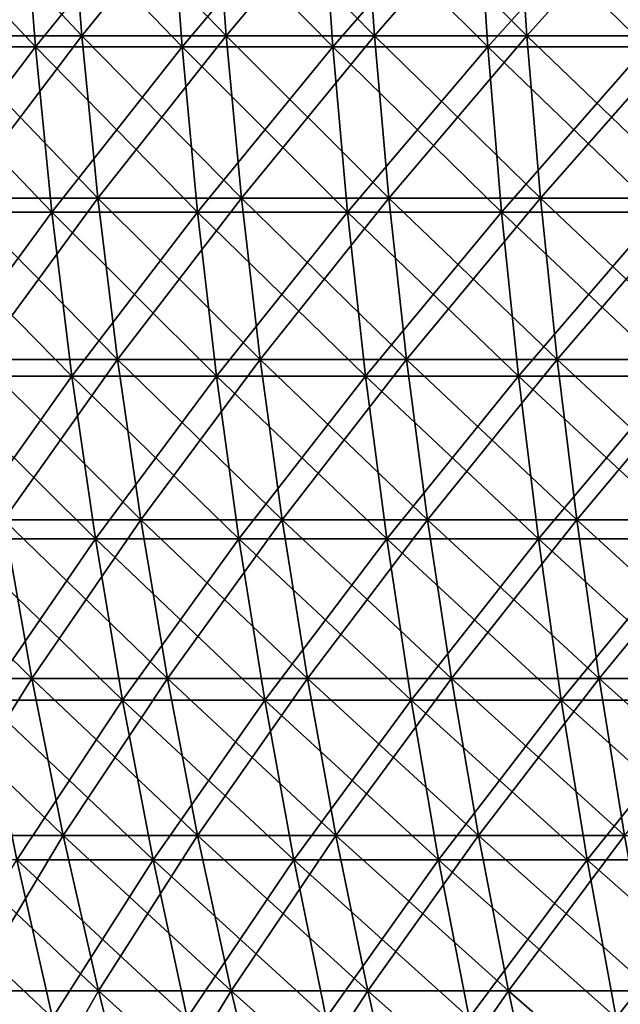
# Model space of a CAD drawing. Header units: millimetres. Extents: x -125 to 125, y 3898 to 4025.
# Tile 108 of 256: x -77 to -61, y 3982 to 4008. Entities that reach past the tile are written whole.
import ezdxf

# ---------------------------------------------------------------- set-up
doc = ezdxf.new("R2010")
doc.units = ezdxf.units.MM
doc.header["$LTSCALE"] = 2.2935
for name, color, linetype in [('2', 7, 'CONTINUOUS'), ('3', 7, 'CONTINUOUS'), ('4', 7, 'CONTINUOUS'), ('5', 7, 'CONTINUOUS')]:
    doc.layers.add(name, color=color, linetype=linetype)

msp = doc.modelspace()

# ---------------------------------------------------------------- linework, layer by layer
at = {"layer": '2', "color": 36, "linetype": 'Continuous', "true_color": 0x833d1e}
for points in [[(-80.371, 4007.385, 94.102), (-76.615, 4007.385, 97.185), (-80.725, 4011.771, 94.517), (-80.371, 4007.385, 94.102)], [(-80.725, 4011.771, 94.517), (-76.615, 4007.385, 97.185), (-76.952, 4011.771, 97.613), (-80.725, 4011.771, 94.517)], [(-76.615, 4007.385, 97.185), (-72.74, 4007.385, 100.118), (-76.952, 4011.771, 97.613), (-76.615, 4007.385, 97.185)], [(-76.952, 4011.771, 97.613), (-72.74, 4007.385, 100.118), (-73.061, 4011.771, 100.559), (-76.952, 4011.771, 97.613)], [(-72.74, 4007.385, 100.118), (-68.753, 4007.385, 102.897), (-73.061, 4011.771, 100.559), (-72.74, 4007.385, 100.118)], [(-73.061, 4011.771, 100.559), (-68.753, 4007.385, 102.897), (-69.056, 4011.771, 103.35), (-73.061, 4011.771, 100.559)], [(-68.753, 4007.385, 102.897), (-64.661, 4007.385, 105.517), (-69.056, 4011.771, 103.35), (-68.753, 4007.385, 102.897)], [(-69.056, 4011.771, 103.35), (-64.661, 4007.385, 105.517), (-64.946, 4011.771, 105.981), (-69.056, 4011.771, 103.35)], [(-64.661, 4007.385, 105.517), (-60.468, 4007.385, 107.974), (-64.946, 4011.771, 105.981), (-64.661, 4007.385, 105.517)], [(-64.946, 4011.771, 105.981), (-60.468, 4007.385, 107.974), (-60.735, 4011.771, 108.45), (-64.946, 4011.771, 105.981)], [(-79.916, 4003.022, 93.57), (-76.181, 4003.022, 96.635), (-80.371, 4007.385, 94.102), (-79.916, 4003.022, 93.57)], [(-80.371, 4007.385, 94.102), (-76.181, 4003.022, 96.635), (-76.615, 4007.385, 97.185), (-80.371, 4007.385, 94.102)], [(-76.181, 4003.022, 96.635), (-72.329, 4003.022, 99.552), (-76.615, 4007.385, 97.185), (-76.181, 4003.022, 96.635)], [(-76.615, 4007.385, 97.185), (-72.329, 4003.022, 99.552), (-72.74, 4007.385, 100.118), (-76.615, 4007.385, 97.185)], [(-72.329, 4003.022, 99.552), (-68.364, 4003.022, 102.315), (-72.74, 4007.385, 100.118), (-72.329, 4003.022, 99.552)], [(-72.74, 4007.385, 100.118), (-68.364, 4003.022, 102.315), (-68.753, 4007.385, 102.897), (-72.74, 4007.385, 100.118)], [(-68.364, 4003.022, 102.315), (-64.295, 4003.022, 104.92), (-68.753, 4007.385, 102.897), (-68.364, 4003.022, 102.315)], [(-68.753, 4007.385, 102.897), (-64.295, 4003.022, 104.92), (-64.661, 4007.385, 105.517), (-68.753, 4007.385, 102.897)], [(-64.295, 4003.022, 104.92), (-60.126, 4003.022, 107.363), (-64.661, 4007.385, 105.517), (-64.295, 4003.022, 104.92)], [(-64.661, 4007.385, 105.517), (-60.126, 4003.022, 107.363), (-60.468, 4007.385, 107.974), (-64.661, 4007.385, 105.517)], [(-79.362, 3998.686, 92.921), (-75.653, 3998.686, 95.965), (-79.916, 4003.022, 93.57), (-79.362, 3998.686, 92.921)], [(-79.916, 4003.022, 93.57), (-75.653, 3998.686, 95.965), (-76.181, 4003.022, 96.635), (-79.916, 4003.022, 93.57)], [(-75.653, 3998.686, 95.965), (-71.827, 3998.686, 98.861), (-76.181, 4003.022, 96.635), (-75.653, 3998.686, 95.965)], [(-76.181, 4003.022, 96.635), (-71.827, 3998.686, 98.861), (-72.329, 4003.022, 99.552), (-76.181, 4003.022, 96.635)], [(-71.827, 3998.686, 98.861), (-67.89, 3998.686, 101.605), (-72.329, 4003.022, 99.552), (-71.827, 3998.686, 98.861)], [(-72.329, 4003.022, 99.552), (-67.89, 3998.686, 101.605), (-68.364, 4003.022, 102.315), (-72.329, 4003.022, 99.552)], [(-67.89, 3998.686, 101.605), (-63.849, 3998.686, 104.192), (-68.364, 4003.022, 102.315), (-67.89, 3998.686, 101.605)], [(-68.364, 4003.022, 102.315), (-63.849, 3998.686, 104.192), (-64.295, 4003.022, 104.92), (-68.364, 4003.022, 102.315)], [(-63.849, 3998.686, 104.192), (-59.709, 3998.686, 106.618), (-64.295, 4003.022, 104.92), (-63.849, 3998.686, 104.192)], [(-64.295, 4003.022, 104.92), (-59.709, 3998.686, 106.618), (-60.126, 4003.022, 107.363), (-64.295, 4003.022, 104.92)], [(-78.708, 3994.383, 92.155), (-75.029, 3994.383, 95.174), (-79.362, 3998.686, 92.921), (-78.708, 3994.383, 92.155)], [(-79.362, 3998.686, 92.921), (-75.029, 3994.383, 95.174), (-75.653, 3998.686, 95.965), (-79.362, 3998.686, 92.921)], [(-75.029, 3994.383, 95.174), (-71.235, 3994.383, 98.047), (-75.653, 3998.686, 95.965), (-75.029, 3994.383, 95.174)], [(-75.653, 3998.686, 95.965), (-71.235, 3994.383, 98.047), (-71.827, 3998.686, 98.861), (-75.653, 3998.686, 95.965)], [(-71.235, 3994.383, 98.047), (-67.331, 3994.383, 100.768), (-71.827, 3998.686, 98.861), (-71.235, 3994.383, 98.047)], [(-71.827, 3998.686, 98.861), (-67.331, 3994.383, 100.768), (-67.89, 3998.686, 101.605), (-71.827, 3998.686, 98.861)], [(-67.331, 3994.383, 100.768), (-63.323, 3994.383, 103.334), (-67.89, 3998.686, 101.605), (-67.331, 3994.383, 100.768)], [(-67.89, 3998.686, 101.605), (-63.323, 3994.383, 103.334), (-63.849, 3998.686, 104.192), (-67.89, 3998.686, 101.605)], [(-63.323, 3994.383, 103.334), (-59.217, 3994.383, 105.74), (-63.849, 3998.686, 104.192), (-63.323, 3994.383, 103.334)], [(-63.849, 3998.686, 104.192), (-59.217, 3994.383, 105.74), (-59.709, 3998.686, 106.618), (-63.849, 3998.686, 104.192)], [(-77.956, 3990.118, 91.275), (-74.313, 3990.118, 94.265), (-78.708, 3994.383, 92.155), (-77.956, 3990.118, 91.275)], [(-78.708, 3994.383, 92.155), (-74.313, 3990.118, 94.265), (-75.029, 3994.383, 95.174), (-78.708, 3994.383, 92.155)], [(-74.313, 3990.118, 94.265), (-70.554, 3990.118, 97.11), (-75.029, 3994.383, 95.174), (-74.313, 3990.118, 94.265)], [(-75.029, 3994.383, 95.174), (-70.554, 3990.118, 97.11), (-71.235, 3994.383, 98.047), (-75.029, 3994.383, 95.174)], [(-70.554, 3990.118, 97.11), (-66.688, 3990.118, 99.805), (-71.235, 3994.383, 98.047), (-70.554, 3990.118, 97.11)], [(-71.235, 3994.383, 98.047), (-66.688, 3990.118, 99.805), (-67.331, 3994.383, 100.768), (-71.235, 3994.383, 98.047)], [(-66.688, 3990.118, 99.805), (-62.718, 3990.118, 102.346), (-67.331, 3994.383, 100.768), (-66.688, 3990.118, 99.805)], [(-67.331, 3994.383, 100.768), (-62.718, 3990.118, 102.346), (-63.323, 3994.383, 103.334), (-67.331, 3994.383, 100.768)], [(-62.718, 3990.118, 102.346), (-58.651, 3990.118, 104.73), (-63.323, 3994.383, 103.334), (-62.718, 3990.118, 102.346)], [(-63.323, 3994.383, 103.334), (-58.651, 3990.118, 104.73), (-59.217, 3994.383, 105.74), (-63.323, 3994.383, 103.334)], [(-77.107, 3985.897, 90.28), (-73.503, 3985.897, 93.238), (-77.956, 3990.118, 91.275), (-77.107, 3985.897, 90.28)], [(-77.956, 3990.118, 91.275), (-73.503, 3985.897, 93.238), (-74.313, 3990.118, 94.265), (-77.956, 3990.118, 91.275)], [(-73.503, 3985.897, 93.238), (-69.786, 3985.897, 96.052), (-74.313, 3990.118, 94.265), (-73.503, 3985.897, 93.238)], [(-74.313, 3990.118, 94.265), (-69.786, 3985.897, 96.052), (-70.554, 3990.118, 97.11), (-74.313, 3990.118, 94.265)], [(-69.786, 3985.897, 96.052), (-65.961, 3985.897, 98.717), (-70.554, 3990.118, 97.11), (-69.786, 3985.897, 96.052)], [(-70.554, 3990.118, 97.11), (-65.961, 3985.897, 98.717), (-66.688, 3990.118, 99.805), (-70.554, 3990.118, 97.11)], [(-65.961, 3985.897, 98.717), (-62.034, 3985.897, 101.231), (-66.688, 3990.118, 99.805), (-65.961, 3985.897, 98.717)], [(-66.688, 3990.118, 99.805), (-62.034, 3985.897, 101.231), (-62.718, 3990.118, 102.346), (-66.688, 3990.118, 99.805)], [(-62.034, 3985.897, 101.231), (-58.012, 3985.897, 103.588), (-62.718, 3990.118, 102.346), (-62.034, 3985.897, 101.231)], [(-62.718, 3990.118, 102.346), (-58.012, 3985.897, 103.588), (-58.651, 3990.118, 104.73), (-62.718, 3990.118, 102.346)], [(-79.603, 3981.725, 86.114), (-76.161, 3981.725, 89.173), (-80.592, 3985.897, 87.183), (-79.603, 3981.725, 86.114)], [(-80.592, 3985.897, 87.183), (-76.161, 3981.725, 89.173), (-77.107, 3985.897, 90.28), (-80.592, 3985.897, 87.183)], [(-76.161, 3981.725, 89.173), (-72.601, 3981.725, 92.094), (-77.107, 3985.897, 90.28), (-76.161, 3981.725, 89.173)], [(-77.107, 3985.897, 90.28), (-72.601, 3981.725, 92.094), (-73.503, 3985.897, 93.238), (-77.107, 3985.897, 90.28)], [(-72.601, 3981.725, 92.094), (-68.93, 3981.725, 94.873), (-73.503, 3985.897, 93.238), (-72.601, 3981.725, 92.094)], [(-73.503, 3985.897, 93.238), (-68.93, 3981.725, 94.873), (-69.786, 3985.897, 96.052), (-73.503, 3985.897, 93.238)], [(-68.93, 3981.725, 94.873), (-65.152, 3981.725, 97.506), (-69.786, 3985.897, 96.052), (-68.93, 3981.725, 94.873)], [(-69.786, 3985.897, 96.052), (-65.152, 3981.725, 97.506), (-65.961, 3985.897, 98.717), (-69.786, 3985.897, 96.052)], [(-65.152, 3981.725, 97.506), (-61.273, 3981.725, 99.989), (-65.961, 3985.897, 98.717), (-65.152, 3981.725, 97.506)], [(-65.961, 3985.897, 98.717), (-61.273, 3981.725, 99.989), (-62.034, 3985.897, 101.231), (-65.961, 3985.897, 98.717)], [(-61.273, 3981.725, 99.989), (-57.301, 3981.725, 102.318), (-62.034, 3985.897, 101.231), (-61.273, 3981.725, 99.989)], [(-62.034, 3985.897, 101.231), (-57.301, 3981.725, 102.318), (-58.012, 3985.897, 103.588), (-62.034, 3985.897, 101.231)]]:
    msp.add_3dface(points, dxfattribs=at)
at = {"layer": '3', "color": 36, "linetype": 'Continuous', "true_color": 0x833d1e}
for points in [[(-76.952, 4011.771, -97.613), (-80.371, 4007.385, -94.102), (-80.725, 4011.771, -94.517), (-76.952, 4011.771, -97.613)], [(-76.615, 4007.385, -97.185), (-80.371, 4007.385, -94.102), (-76.952, 4011.771, -97.613), (-76.615, 4007.385, -97.185)], [(-73.061, 4011.771, -100.559), (-76.615, 4007.385, -97.185), (-76.952, 4011.771, -97.613), (-73.061, 4011.771, -100.559)], [(-72.74, 4007.385, -100.118), (-76.615, 4007.385, -97.185), (-73.061, 4011.771, -100.559), (-72.74, 4007.385, -100.118)], [(-69.056, 4011.771, -103.35), (-72.74, 4007.385, -100.118), (-73.061, 4011.771, -100.559), (-69.056, 4011.771, -103.35)], [(-68.753, 4007.385, -102.897), (-72.74, 4007.385, -100.118), (-69.056, 4011.771, -103.35), (-68.753, 4007.385, -102.897)], [(-64.946, 4011.771, -105.981), (-68.753, 4007.385, -102.897), (-69.056, 4011.771, -103.35), (-64.946, 4011.771, -105.981)], [(-64.661, 4007.385, -105.517), (-68.753, 4007.385, -102.897), (-64.946, 4011.771, -105.981), (-64.661, 4007.385, -105.517)], [(-60.735, 4011.771, -108.45), (-64.661, 4007.385, -105.517), (-64.946, 4011.771, -105.981), (-60.735, 4011.771, -108.45)], [(-60.468, 4007.385, -107.974), (-64.661, 4007.385, -105.517), (-60.735, 4011.771, -108.45), (-60.468, 4007.385, -107.974)], [(-76.615, 4007.385, -97.185), (-79.916, 4003.022, -93.57), (-80.371, 4007.385, -94.102), (-76.615, 4007.385, -97.185)], [(-76.181, 4003.022, -96.635), (-79.916, 4003.022, -93.57), (-76.615, 4007.385, -97.185), (-76.181, 4003.022, -96.635)], [(-72.74, 4007.385, -100.118), (-76.181, 4003.022, -96.635), (-76.615, 4007.385, -97.185), (-72.74, 4007.385, -100.118)], [(-72.329, 4003.022, -99.552), (-76.181, 4003.022, -96.635), (-72.74, 4007.385, -100.118), (-72.329, 4003.022, -99.552)], [(-68.753, 4007.385, -102.897), (-72.329, 4003.022, -99.552), (-72.74, 4007.385, -100.118), (-68.753, 4007.385, -102.897)], [(-68.364, 4003.022, -102.315), (-72.329, 4003.022, -99.552), (-68.753, 4007.385, -102.897), (-68.364, 4003.022, -102.315)], [(-64.661, 4007.385, -105.517), (-68.364, 4003.022, -102.315), (-68.753, 4007.385, -102.897), (-64.661, 4007.385, -105.517)], [(-64.295, 4003.022, -104.92), (-68.364, 4003.022, -102.315), (-64.661, 4007.385, -105.517), (-64.295, 4003.022, -104.92)], [(-60.468, 4007.385, -107.974), (-64.295, 4003.022, -104.92), (-64.661, 4007.385, -105.517), (-60.468, 4007.385, -107.974)], [(-60.126, 4003.022, -107.363), (-64.295, 4003.022, -104.92), (-60.468, 4007.385, -107.974), (-60.126, 4003.022, -107.363)], [(-76.181, 4003.022, -96.635), (-79.362, 3998.686, -92.921), (-79.916, 4003.022, -93.57), (-76.181, 4003.022, -96.635)], [(-75.653, 3998.686, -95.965), (-79.362, 3998.686, -92.921), (-76.181, 4003.022, -96.635), (-75.653, 3998.686, -95.965)], [(-72.329, 4003.022, -99.552), (-75.653, 3998.686, -95.965), (-76.181, 4003.022, -96.635), (-72.329, 4003.022, -99.552)], [(-71.827, 3998.686, -98.861), (-75.653, 3998.686, -95.965), (-72.329, 4003.022, -99.552), (-71.827, 3998.686, -98.861)], [(-68.364, 4003.022, -102.315), (-71.827, 3998.686, -98.861), (-72.329, 4003.022, -99.552), (-68.364, 4003.022, -102.315)], [(-67.89, 3998.686, -101.605), (-71.827, 3998.686, -98.861), (-68.364, 4003.022, -102.315), (-67.89, 3998.686, -101.605)], [(-64.295, 4003.022, -104.92), (-67.89, 3998.686, -101.605), (-68.364, 4003.022, -102.315), (-64.295, 4003.022, -104.92)], [(-63.849, 3998.686, -104.192), (-67.89, 3998.686, -101.605), (-64.295, 4003.022, -104.92), (-63.849, 3998.686, -104.192)], [(-60.126, 4003.022, -107.363), (-63.849, 3998.686, -104.192), (-64.295, 4003.022, -104.92), (-60.126, 4003.022, -107.363)], [(-59.709, 3998.686, -106.618), (-63.849, 3998.686, -104.192), (-60.126, 4003.022, -107.363), (-59.709, 3998.686, -106.618)], [(-75.653, 3998.686, -95.965), (-78.708, 3994.383, -92.155), (-79.362, 3998.686, -92.921), (-75.653, 3998.686, -95.965)], [(-75.029, 3994.383, -95.174), (-78.708, 3994.383, -92.155), (-75.653, 3998.686, -95.965), (-75.029, 3994.383, -95.174)], [(-71.827, 3998.686, -98.861), (-75.029, 3994.383, -95.174), (-75.653, 3998.686, -95.965), (-71.827, 3998.686, -98.861)], [(-71.235, 3994.383, -98.047), (-75.029, 3994.383, -95.174), (-71.827, 3998.686, -98.861), (-71.235, 3994.383, -98.047)], [(-67.89, 3998.686, -101.605), (-71.235, 3994.383, -98.047), (-71.827, 3998.686, -98.861), (-67.89, 3998.686, -101.605)], [(-67.331, 3994.383, -100.768), (-71.235, 3994.383, -98.047), (-67.89, 3998.686, -101.605), (-67.331, 3994.383, -100.768)], [(-63.849, 3998.686, -104.192), (-67.331, 3994.383, -100.768), (-67.89, 3998.686, -101.605), (-63.849, 3998.686, -104.192)], [(-63.323, 3994.383, -103.334), (-67.331, 3994.383, -100.768), (-63.849, 3998.686, -104.192), (-63.323, 3994.383, -103.334)], [(-59.709, 3998.686, -106.618), (-63.323, 3994.383, -103.334), (-63.849, 3998.686, -104.192), (-59.709, 3998.686, -106.618)], [(-59.217, 3994.383, -105.74), (-63.323, 3994.383, -103.334), (-59.709, 3998.686, -106.618), (-59.217, 3994.383, -105.74)], [(-75.029, 3994.383, -95.174), (-77.956, 3990.118, -91.275), (-78.708, 3994.383, -92.155), (-75.029, 3994.383, -95.174)], [(-74.313, 3990.118, -94.265), (-77.956, 3990.118, -91.275), (-75.029, 3994.383, -95.174), (-74.313, 3990.118, -94.265)], [(-71.235, 3994.383, -98.047), (-74.313, 3990.118, -94.265), (-75.029, 3994.383, -95.174), (-71.235, 3994.383, -98.047)], [(-70.554, 3990.118, -97.11), (-74.313, 3990.118, -94.265), (-71.235, 3994.383, -98.047), (-70.554, 3990.118, -97.11)], [(-67.331, 3994.383, -100.768), (-70.554, 3990.118, -97.11), (-71.235, 3994.383, -98.047), (-67.331, 3994.383, -100.768)], [(-66.688, 3990.118, -99.805), (-70.554, 3990.118, -97.11), (-67.331, 3994.383, -100.768), (-66.688, 3990.118, -99.805)], [(-63.323, 3994.383, -103.334), (-66.688, 3990.118, -99.805), (-67.331, 3994.383, -100.768), (-63.323, 3994.383, -103.334)], [(-62.718, 3990.118, -102.346), (-66.688, 3990.118, -99.805), (-63.323, 3994.383, -103.334), (-62.718, 3990.118, -102.346)], [(-59.217, 3994.383, -105.74), (-62.718, 3990.118, -102.346), (-63.323, 3994.383, -103.334), (-59.217, 3994.383, -105.74)], [(-58.651, 3990.118, -104.73), (-62.718, 3990.118, -102.346), (-59.217, 3994.383, -105.74), (-58.651, 3990.118, -104.73)], [(-74.313, 3990.118, -94.265), (-77.107, 3985.897, -90.28), (-77.956, 3990.118, -91.275), (-74.313, 3990.118, -94.265)], [(-73.503, 3985.897, -93.238), (-77.107, 3985.897, -90.28), (-74.313, 3990.118, -94.265), (-73.503, 3985.897, -93.238)], [(-70.554, 3990.118, -97.11), (-73.503, 3985.897, -93.238), (-74.313, 3990.118, -94.265), (-70.554, 3990.118, -97.11)], [(-69.786, 3985.897, -96.052), (-73.503, 3985.897, -93.238), (-70.554, 3990.118, -97.11), (-69.786, 3985.897, -96.052)], [(-66.688, 3990.118, -99.805), (-69.786, 3985.897, -96.052), (-70.554, 3990.118, -97.11), (-66.688, 3990.118, -99.805)], [(-65.961, 3985.897, -98.717), (-69.786, 3985.897, -96.052), (-66.688, 3990.118, -99.805), (-65.961, 3985.897, -98.717)], [(-62.718, 3990.118, -102.346), (-65.961, 3985.897, -98.717), (-66.688, 3990.118, -99.805), (-62.718, 3990.118, -102.346)], [(-62.034, 3985.897, -101.231), (-65.961, 3985.897, -98.717), (-62.718, 3990.118, -102.346), (-62.034, 3985.897, -101.231)], [(-58.651, 3990.118, -104.73), (-62.034, 3985.897, -101.231), (-62.718, 3990.118, -102.346), (-58.651, 3990.118, -104.73)], [(-58.012, 3985.897, -103.588), (-62.034, 3985.897, -101.231), (-58.651, 3990.118, -104.73), (-58.012, 3985.897, -103.588)], [(-76.161, 3981.725, -89.173), (-79.603, 3981.725, -86.114), (-77.107, 3985.897, -90.28), (-76.161, 3981.725, -89.173)], [(-73.503, 3985.897, -93.238), (-76.161, 3981.725, -89.173), (-77.107, 3985.897, -90.28), (-73.503, 3985.897, -93.238)], [(-72.601, 3981.725, -92.094), (-76.161, 3981.725, -89.173), (-73.503, 3985.897, -93.238), (-72.601, 3981.725, -92.094)], [(-69.786, 3985.897, -96.052), (-72.601, 3981.725, -92.094), (-73.503, 3985.897, -93.238), (-69.786, 3985.897, -96.052)], [(-68.93, 3981.725, -94.873), (-72.601, 3981.725, -92.094), (-69.786, 3985.897, -96.052), (-68.93, 3981.725, -94.873)], [(-65.961, 3985.897, -98.717), (-68.93, 3981.725, -94.873), (-69.786, 3985.897, -96.052), (-65.961, 3985.897, -98.717)], [(-65.152, 3981.725, -97.506), (-68.93, 3981.725, -94.873), (-65.961, 3985.897, -98.717), (-65.152, 3981.725, -97.506)], [(-62.034, 3985.897, -101.231), (-65.152, 3981.725, -97.506), (-65.961, 3985.897, -98.717), (-62.034, 3985.897, -101.231)], [(-61.273, 3981.725, -99.989), (-65.152, 3981.725, -97.506), (-62.034, 3985.897, -101.231), (-61.273, 3981.725, -99.989)], [(-58.012, 3985.897, -103.588), (-61.273, 3981.725, -99.989), (-62.034, 3985.897, -101.231), (-58.012, 3985.897, -103.588)], [(-57.301, 3981.725, -102.318), (-61.273, 3981.725, -99.989), (-58.012, 3985.897, -103.588), (-57.301, 3981.725, -102.318)]]:
    msp.add_3dface(points, dxfattribs=at)
at = {"layer": '4', "color": 36, "linetype": 'Continuous', "true_color": 0x833d1e}
for points in [[(-79.086, 4007.677, -92.598), (-75.39, 4007.677, -95.631), (-79.434, 4011.99, -93.005), (-79.086, 4007.677, -92.598)], [(-79.434, 4011.99, -93.005), (-75.39, 4007.677, -95.631), (-75.721, 4011.99, -96.052), (-79.434, 4011.99, -93.005)], [(-75.39, 4007.677, -95.631), (-71.577, 4007.677, -98.517), (-75.721, 4011.99, -96.052), (-75.39, 4007.677, -95.631)], [(-75.721, 4011.99, -96.052), (-71.577, 4007.677, -98.517), (-71.892, 4011.99, -98.951), (-75.721, 4011.99, -96.052)], [(-71.577, 4007.677, -98.517), (-67.654, 4007.677, -101.251), (-71.892, 4011.99, -98.951), (-71.577, 4007.677, -98.517)], [(-71.892, 4011.99, -98.951), (-67.654, 4007.677, -101.251), (-67.952, 4011.99, -101.697), (-71.892, 4011.99, -98.951)], [(-67.654, 4007.677, -101.251), (-63.627, 4007.677, -103.829), (-67.952, 4011.99, -101.697), (-67.654, 4007.677, -101.251)], [(-67.952, 4011.99, -101.697), (-63.627, 4007.677, -103.829), (-63.907, 4011.99, -104.286), (-67.952, 4011.99, -101.697)], [(-63.627, 4007.677, -103.829), (-59.501, 4007.677, -106.247), (-63.907, 4011.99, -104.286), (-63.627, 4007.677, -103.829)], [(-63.907, 4011.99, -104.286), (-59.501, 4007.677, -106.247), (-59.763, 4011.99, -106.715), (-63.907, 4011.99, -104.286)], [(-78.639, 4003.386, -92.075), (-74.964, 4003.386, -95.091), (-79.086, 4007.677, -92.598), (-78.639, 4003.386, -92.075)], [(-79.086, 4007.677, -92.598), (-74.964, 4003.386, -95.091), (-75.39, 4007.677, -95.631), (-79.086, 4007.677, -92.598)], [(-74.964, 4003.386, -95.091), (-71.173, 4003.386, -97.961), (-75.39, 4007.677, -95.631), (-74.964, 4003.386, -95.091)], [(-75.39, 4007.677, -95.631), (-71.173, 4003.386, -97.961), (-71.577, 4007.677, -98.517), (-75.39, 4007.677, -95.631)], [(-71.173, 4003.386, -97.961), (-67.272, 4003.386, -100.679), (-71.577, 4007.677, -98.517), (-71.173, 4003.386, -97.961)], [(-71.577, 4007.677, -98.517), (-67.272, 4003.386, -100.679), (-67.654, 4007.677, -101.251), (-71.577, 4007.677, -98.517)], [(-67.272, 4003.386, -100.679), (-63.267, 4003.386, -103.243), (-67.654, 4007.677, -101.251), (-67.272, 4003.386, -100.679)], [(-67.654, 4007.677, -101.251), (-63.267, 4003.386, -103.243), (-63.627, 4007.677, -103.829), (-67.654, 4007.677, -101.251)], [(-63.267, 4003.386, -103.243), (-59.165, 4003.386, -105.647), (-63.627, 4007.677, -103.829), (-63.267, 4003.386, -103.243)], [(-63.627, 4007.677, -103.829), (-59.165, 4003.386, -105.647), (-59.501, 4007.677, -106.247), (-63.627, 4007.677, -103.829)], [(-78.094, 3999.121, -91.436), (-74.444, 3999.121, -94.432), (-78.639, 4003.386, -92.075), (-78.094, 3999.121, -91.436)], [(-78.639, 4003.386, -92.075), (-74.444, 3999.121, -94.432), (-74.964, 4003.386, -95.091), (-78.639, 4003.386, -92.075)], [(-74.444, 3999.121, -94.432), (-70.679, 3999.121, -97.282), (-74.964, 4003.386, -95.091), (-74.444, 3999.121, -94.432)], [(-74.964, 4003.386, -95.091), (-70.679, 3999.121, -97.282), (-71.173, 4003.386, -97.961), (-74.964, 4003.386, -95.091)], [(-70.679, 3999.121, -97.282), (-66.806, 3999.121, -99.982), (-71.173, 4003.386, -97.961), (-70.679, 3999.121, -97.282)], [(-71.173, 4003.386, -97.961), (-66.806, 3999.121, -99.982), (-67.272, 4003.386, -100.679), (-71.173, 4003.386, -97.961)], [(-66.806, 3999.121, -99.982), (-62.829, 3999.121, -102.527), (-67.272, 4003.386, -100.679), (-66.806, 3999.121, -99.982)], [(-67.272, 4003.386, -100.679), (-62.829, 3999.121, -102.527), (-63.267, 4003.386, -103.243), (-67.272, 4003.386, -100.679)], [(-62.829, 3999.121, -102.527), (-58.755, 3999.121, -104.915), (-63.267, 4003.386, -103.243), (-62.829, 3999.121, -102.527)], [(-63.267, 4003.386, -103.243), (-58.755, 3999.121, -104.915), (-59.165, 4003.386, -105.647), (-63.267, 4003.386, -103.243)], [(-77.452, 3994.889, -90.684), (-73.832, 3994.889, -93.655), (-78.094, 3999.121, -91.436), (-77.452, 3994.889, -90.684)], [(-78.094, 3999.121, -91.436), (-73.832, 3994.889, -93.655), (-74.444, 3999.121, -94.432), (-78.094, 3999.121, -91.436)], [(-73.832, 3994.889, -93.655), (-70.098, 3994.889, -96.481), (-74.444, 3999.121, -94.432), (-73.832, 3994.889, -93.655)], [(-74.444, 3999.121, -94.432), (-70.098, 3994.889, -96.481), (-70.679, 3999.121, -97.282), (-74.444, 3999.121, -94.432)], [(-70.098, 3994.889, -96.481), (-66.256, 3994.889, -99.159), (-70.679, 3999.121, -97.282), (-70.098, 3994.889, -96.481)], [(-70.679, 3999.121, -97.282), (-66.256, 3994.889, -99.159), (-66.806, 3999.121, -99.982), (-70.679, 3999.121, -97.282)], [(-66.256, 3994.889, -99.159), (-62.312, 3994.889, -101.684), (-66.806, 3999.121, -99.982), (-66.256, 3994.889, -99.159)], [(-66.806, 3999.121, -99.982), (-62.312, 3994.889, -101.684), (-62.829, 3999.121, -102.527), (-66.806, 3999.121, -99.982)], [(-62.312, 3994.889, -101.684), (-58.272, 3994.889, -104.052), (-62.829, 3999.121, -102.527), (-62.312, 3994.889, -101.684)], [(-62.829, 3999.121, -102.527), (-58.272, 3994.889, -104.052), (-58.755, 3999.121, -104.915), (-62.829, 3999.121, -102.527)], [(-80.179, 3990.695, -86.738), (-76.712, 3990.695, -89.819), (-80.952, 3994.889, -87.573), (-80.179, 3990.695, -86.738)], [(-80.952, 3994.889, -87.573), (-76.712, 3990.695, -89.819), (-77.452, 3994.889, -90.684), (-80.952, 3994.889, -87.573)], [(-76.712, 3990.695, -89.819), (-73.127, 3990.695, -92.761), (-77.452, 3994.889, -90.684), (-76.712, 3990.695, -89.819)], [(-77.452, 3994.889, -90.684), (-73.127, 3990.695, -92.761), (-73.832, 3994.889, -93.655), (-77.452, 3994.889, -90.684)], [(-73.127, 3990.695, -92.761), (-69.429, 3990.695, -95.56), (-73.832, 3994.889, -93.655), (-73.127, 3990.695, -92.761)], [(-73.832, 3994.889, -93.655), (-69.429, 3990.695, -95.56), (-70.098, 3994.889, -96.481), (-73.832, 3994.889, -93.655)], [(-69.429, 3990.695, -95.56), (-65.624, 3990.695, -98.213), (-70.098, 3994.889, -96.481), (-69.429, 3990.695, -95.56)], [(-70.098, 3994.889, -96.481), (-65.624, 3990.695, -98.213), (-66.256, 3994.889, -99.159), (-70.098, 3994.889, -96.481)], [(-65.624, 3990.695, -98.213), (-61.717, 3990.695, -100.713), (-66.256, 3994.889, -99.159), (-65.624, 3990.695, -98.213)], [(-66.256, 3994.889, -99.159), (-61.717, 3990.695, -100.713), (-62.312, 3994.889, -101.684), (-66.256, 3994.889, -99.159)], [(-61.717, 3990.695, -100.713), (-57.716, 3990.695, -103.059), (-62.312, 3994.889, -101.684), (-61.717, 3990.695, -100.713)], [(-62.312, 3994.889, -101.684), (-57.716, 3990.695, -103.059), (-58.272, 3994.889, -104.052), (-62.312, 3994.889, -101.684)], [(-79.307, 3986.543, -85.794), (-75.877, 3986.543, -88.841), (-80.179, 3990.695, -86.738), (-79.307, 3986.543, -85.794)], [(-80.179, 3990.695, -86.738), (-75.877, 3986.543, -88.841), (-76.712, 3990.695, -89.819), (-80.179, 3990.695, -86.738)], [(-75.877, 3986.543, -88.841), (-72.331, 3986.543, -91.751), (-76.712, 3990.695, -89.819), (-75.877, 3986.543, -88.841)], [(-76.712, 3990.695, -89.819), (-72.331, 3986.543, -91.751), (-73.127, 3990.695, -92.761), (-76.712, 3990.695, -89.819)], [(-72.331, 3986.543, -91.751), (-68.673, 3986.543, -94.52), (-73.127, 3990.695, -92.761), (-72.331, 3986.543, -91.751)], [(-73.127, 3990.695, -92.761), (-68.673, 3986.543, -94.52), (-69.429, 3990.695, -95.56), (-73.127, 3990.695, -92.761)], [(-68.673, 3986.543, -94.52), (-64.909, 3986.543, -97.144), (-69.429, 3990.695, -95.56), (-68.673, 3986.543, -94.52)], [(-69.429, 3990.695, -95.56), (-64.909, 3986.543, -97.144), (-65.624, 3990.695, -98.213), (-69.429, 3990.695, -95.56)], [(-64.909, 3986.543, -97.144), (-61.045, 3986.543, -99.617), (-65.624, 3990.695, -98.213), (-64.909, 3986.543, -97.144)], [(-65.624, 3990.695, -98.213), (-61.045, 3986.543, -99.617), (-61.717, 3990.695, -100.713), (-65.624, 3990.695, -98.213)], [(-61.045, 3986.543, -99.617), (-57.087, 3986.543, -101.937), (-61.717, 3990.695, -100.713), (-61.045, 3986.543, -99.617)], [(-61.717, 3990.695, -100.713), (-57.087, 3986.543, -101.937), (-57.716, 3990.695, -103.059), (-61.717, 3990.695, -100.713)], [(-78.335, 3982.44, -84.742), (-74.948, 3982.44, -87.752), (-79.307, 3986.543, -85.794), (-78.335, 3982.44, -84.742)], [(-79.307, 3986.543, -85.794), (-74.948, 3982.44, -87.752), (-75.877, 3986.543, -88.841), (-79.307, 3986.543, -85.794)], [(-74.948, 3982.44, -87.752), (-71.445, 3982.44, -90.627), (-75.877, 3986.543, -88.841), (-74.948, 3982.44, -87.752)], [(-75.877, 3986.543, -88.841), (-71.445, 3982.44, -90.627), (-72.331, 3986.543, -91.751), (-75.877, 3986.543, -88.841)], [(-71.445, 3982.44, -90.627), (-67.832, 3982.44, -93.362), (-72.331, 3986.543, -91.751), (-71.445, 3982.44, -90.627)], [(-72.331, 3986.543, -91.751), (-67.832, 3982.44, -93.362), (-68.673, 3986.543, -94.52), (-72.331, 3986.543, -91.751)], [(-67.832, 3982.44, -93.362), (-64.114, 3982.44, -95.953), (-68.673, 3986.543, -94.52), (-67.832, 3982.44, -93.362)], [(-68.673, 3986.543, -94.52), (-64.114, 3982.44, -95.953), (-64.909, 3986.543, -97.144), (-68.673, 3986.543, -94.52)], [(-64.114, 3982.44, -95.953), (-60.297, 3982.44, -98.396), (-64.909, 3986.543, -97.144), (-64.114, 3982.44, -95.953)], [(-64.909, 3986.543, -97.144), (-60.297, 3982.44, -98.396), (-61.045, 3986.543, -99.617), (-64.909, 3986.543, -97.144)], [(-77.265, 3978.389, -83.585), (-73.924, 3978.389, -86.554), (-78.335, 3982.44, -84.742), (-77.265, 3978.389, -83.585)], [(-78.335, 3982.44, -84.742), (-73.924, 3978.389, -86.554), (-74.948, 3982.44, -87.752), (-78.335, 3982.44, -84.742)], [(-73.924, 3978.389, -86.554), (-70.469, 3978.389, -89.39), (-74.948, 3982.44, -87.752), (-73.924, 3978.389, -86.554)], [(-74.948, 3982.44, -87.752), (-70.469, 3978.389, -89.39), (-71.445, 3982.44, -90.627), (-74.948, 3982.44, -87.752)], [(-70.469, 3978.389, -89.39), (-66.905, 3978.389, -92.087), (-71.445, 3982.44, -90.627), (-70.469, 3978.389, -89.39)], [(-71.445, 3982.44, -90.627), (-66.905, 3978.389, -92.087), (-67.832, 3982.44, -93.362), (-71.445, 3982.44, -90.627)], [(-66.905, 3978.389, -92.087), (-63.239, 3978.389, -94.643), (-67.832, 3982.44, -93.362), (-66.905, 3978.389, -92.087)], [(-67.832, 3982.44, -93.362), (-63.239, 3978.389, -94.643), (-64.114, 3982.44, -95.953), (-67.832, 3982.44, -93.362)], [(-63.239, 3978.389, -94.643), (-59.474, 3978.389, -97.053), (-64.114, 3982.44, -95.953), (-63.239, 3978.389, -94.643)], [(-64.114, 3982.44, -95.953), (-59.474, 3978.389, -97.053), (-60.297, 3982.44, -98.396), (-64.114, 3982.44, -95.953)]]:
    msp.add_3dface(points, dxfattribs=at)
at = {"layer": '5', "color": 36, "linetype": 'Continuous', "true_color": 0x833d1e}
for points in [[(-75.721, 4011.99, 96.052), (-79.086, 4007.677, 92.598), (-79.434, 4011.99, 93.005), (-75.721, 4011.99, 96.052)], [(-75.39, 4007.677, 95.631), (-79.086, 4007.677, 92.598), (-75.721, 4011.99, 96.052), (-75.39, 4007.677, 95.631)], [(-71.892, 4011.99, 98.951), (-75.39, 4007.677, 95.631), (-75.721, 4011.99, 96.052), (-71.892, 4011.99, 98.951)], [(-71.577, 4007.677, 98.517), (-75.39, 4007.677, 95.631), (-71.892, 4011.99, 98.951), (-71.577, 4007.677, 98.517)], [(-67.952, 4011.99, 101.697), (-71.577, 4007.677, 98.517), (-71.892, 4011.99, 98.951), (-67.952, 4011.99, 101.697)], [(-67.654, 4007.677, 101.251), (-71.577, 4007.677, 98.517), (-67.952, 4011.99, 101.697), (-67.654, 4007.677, 101.251)], [(-63.907, 4011.99, 104.286), (-67.654, 4007.677, 101.251), (-67.952, 4011.99, 101.697), (-63.907, 4011.99, 104.286)], [(-63.627, 4007.677, 103.829), (-67.654, 4007.677, 101.251), (-63.907, 4011.99, 104.286), (-63.627, 4007.677, 103.829)], [(-59.763, 4011.99, 106.715), (-63.627, 4007.677, 103.829), (-63.907, 4011.99, 104.286), (-59.763, 4011.99, 106.715)], [(-59.501, 4007.677, 106.247), (-63.627, 4007.677, 103.829), (-59.763, 4011.99, 106.715), (-59.501, 4007.677, 106.247)], [(-75.39, 4007.677, 95.631), (-78.639, 4003.386, 92.075), (-79.086, 4007.677, 92.598), (-75.39, 4007.677, 95.631)], [(-74.964, 4003.386, 95.091), (-78.639, 4003.386, 92.075), (-75.39, 4007.677, 95.631), (-74.964, 4003.386, 95.091)], [(-71.577, 4007.677, 98.517), (-74.964, 4003.386, 95.091), (-75.39, 4007.677, 95.631), (-71.577, 4007.677, 98.517)], [(-71.173, 4003.386, 97.961), (-74.964, 4003.386, 95.091), (-71.577, 4007.677, 98.517), (-71.173, 4003.386, 97.961)], [(-67.654, 4007.677, 101.251), (-71.173, 4003.386, 97.961), (-71.577, 4007.677, 98.517), (-67.654, 4007.677, 101.251)], [(-67.272, 4003.386, 100.679), (-71.173, 4003.386, 97.961), (-67.654, 4007.677, 101.251), (-67.272, 4003.386, 100.679)], [(-63.627, 4007.677, 103.829), (-67.272, 4003.386, 100.679), (-67.654, 4007.677, 101.251), (-63.627, 4007.677, 103.829)], [(-63.267, 4003.386, 103.243), (-67.272, 4003.386, 100.679), (-63.627, 4007.677, 103.829), (-63.267, 4003.386, 103.243)], [(-59.501, 4007.677, 106.247), (-63.267, 4003.386, 103.243), (-63.627, 4007.677, 103.829), (-59.501, 4007.677, 106.247)], [(-59.165, 4003.386, 105.647), (-63.267, 4003.386, 103.243), (-59.501, 4007.677, 106.247), (-59.165, 4003.386, 105.647)], [(-74.964, 4003.386, 95.091), (-78.094, 3999.121, 91.436), (-78.639, 4003.386, 92.075), (-74.964, 4003.386, 95.091)], [(-74.444, 3999.121, 94.432), (-78.094, 3999.121, 91.436), (-74.964, 4003.386, 95.091), (-74.444, 3999.121, 94.432)], [(-71.173, 4003.386, 97.961), (-74.444, 3999.121, 94.432), (-74.964, 4003.386, 95.091), (-71.173, 4003.386, 97.961)], [(-70.679, 3999.121, 97.282), (-74.444, 3999.121, 94.432), (-71.173, 4003.386, 97.961), (-70.679, 3999.121, 97.282)], [(-67.272, 4003.386, 100.679), (-70.679, 3999.121, 97.282), (-71.173, 4003.386, 97.961), (-67.272, 4003.386, 100.679)], [(-66.806, 3999.121, 99.982), (-70.679, 3999.121, 97.282), (-67.272, 4003.386, 100.679), (-66.806, 3999.121, 99.982)], [(-63.267, 4003.386, 103.243), (-66.806, 3999.121, 99.982), (-67.272, 4003.386, 100.679), (-63.267, 4003.386, 103.243)], [(-62.829, 3999.121, 102.527), (-66.806, 3999.121, 99.982), (-63.267, 4003.386, 103.243), (-62.829, 3999.121, 102.527)], [(-59.165, 4003.386, 105.647), (-62.829, 3999.121, 102.527), (-63.267, 4003.386, 103.243), (-59.165, 4003.386, 105.647)], [(-58.755, 3999.121, 104.915), (-62.829, 3999.121, 102.527), (-59.165, 4003.386, 105.647), (-58.755, 3999.121, 104.915)], [(-74.444, 3999.121, 94.432), (-77.452, 3994.889, 90.684), (-78.094, 3999.121, 91.436), (-74.444, 3999.121, 94.432)], [(-73.832, 3994.889, 93.655), (-77.452, 3994.889, 90.684), (-74.444, 3999.121, 94.432), (-73.832, 3994.889, 93.655)], [(-70.679, 3999.121, 97.282), (-73.832, 3994.889, 93.655), (-74.444, 3999.121, 94.432), (-70.679, 3999.121, 97.282)], [(-70.098, 3994.889, 96.481), (-73.832, 3994.889, 93.655), (-70.679, 3999.121, 97.282), (-70.098, 3994.889, 96.481)], [(-66.806, 3999.121, 99.982), (-70.098, 3994.889, 96.481), (-70.679, 3999.121, 97.282), (-66.806, 3999.121, 99.982)], [(-66.256, 3994.889, 99.159), (-70.098, 3994.889, 96.481), (-66.806, 3999.121, 99.982), (-66.256, 3994.889, 99.159)], [(-62.829, 3999.121, 102.527), (-66.256, 3994.889, 99.159), (-66.806, 3999.121, 99.982), (-62.829, 3999.121, 102.527)], [(-62.312, 3994.889, 101.684), (-66.256, 3994.889, 99.159), (-62.829, 3999.121, 102.527), (-62.312, 3994.889, 101.684)], [(-58.755, 3999.121, 104.915), (-62.312, 3994.889, 101.684), (-62.829, 3999.121, 102.527), (-58.755, 3999.121, 104.915)], [(-58.272, 3994.889, 104.052), (-62.312, 3994.889, 101.684), (-58.755, 3999.121, 104.915), (-58.272, 3994.889, 104.052)], [(-76.712, 3990.695, 89.819), (-80.179, 3990.695, 86.738), (-77.452, 3994.889, 90.684), (-76.712, 3990.695, 89.819)], [(-73.832, 3994.889, 93.655), (-76.712, 3990.695, 89.819), (-77.452, 3994.889, 90.684), (-73.832, 3994.889, 93.655)], [(-73.127, 3990.695, 92.761), (-76.712, 3990.695, 89.819), (-73.832, 3994.889, 93.655), (-73.127, 3990.695, 92.761)], [(-70.098, 3994.889, 96.481), (-73.127, 3990.695, 92.761), (-73.832, 3994.889, 93.655), (-70.098, 3994.889, 96.481)], [(-69.429, 3990.695, 95.56), (-73.127, 3990.695, 92.761), (-70.098, 3994.889, 96.481), (-69.429, 3990.695, 95.56)], [(-66.256, 3994.889, 99.159), (-69.429, 3990.695, 95.56), (-70.098, 3994.889, 96.481), (-66.256, 3994.889, 99.159)], [(-65.624, 3990.695, 98.213), (-69.429, 3990.695, 95.56), (-66.256, 3994.889, 99.159), (-65.624, 3990.695, 98.213)], [(-62.312, 3994.889, 101.684), (-65.624, 3990.695, 98.213), (-66.256, 3994.889, 99.159), (-62.312, 3994.889, 101.684)], [(-61.717, 3990.695, 100.713), (-65.624, 3990.695, 98.213), (-62.312, 3994.889, 101.684), (-61.717, 3990.695, 100.713)], [(-58.272, 3994.889, 104.052), (-61.717, 3990.695, 100.713), (-62.312, 3994.889, 101.684), (-58.272, 3994.889, 104.052)], [(-57.716, 3990.695, 103.059), (-61.717, 3990.695, 100.713), (-58.272, 3994.889, 104.052), (-57.716, 3990.695, 103.059)], [(-76.712, 3990.695, 89.819), (-79.307, 3986.543, 85.794), (-80.179, 3990.695, 86.738), (-76.712, 3990.695, 89.819)], [(-75.877, 3986.543, 88.841), (-79.307, 3986.543, 85.794), (-76.712, 3990.695, 89.819), (-75.877, 3986.543, 88.841)], [(-73.127, 3990.695, 92.761), (-75.877, 3986.543, 88.841), (-76.712, 3990.695, 89.819), (-73.127, 3990.695, 92.761)], [(-72.331, 3986.543, 91.751), (-75.877, 3986.543, 88.841), (-73.127, 3990.695, 92.761), (-72.331, 3986.543, 91.751)], [(-69.429, 3990.695, 95.56), (-72.331, 3986.543, 91.751), (-73.127, 3990.695, 92.761), (-69.429, 3990.695, 95.56)], [(-68.673, 3986.543, 94.52), (-72.331, 3986.543, 91.751), (-69.429, 3990.695, 95.56), (-68.673, 3986.543, 94.52)], [(-65.624, 3990.695, 98.213), (-68.673, 3986.543, 94.52), (-69.429, 3990.695, 95.56), (-65.624, 3990.695, 98.213)], [(-64.909, 3986.543, 97.144), (-68.673, 3986.543, 94.52), (-65.624, 3990.695, 98.213), (-64.909, 3986.543, 97.144)], [(-61.717, 3990.695, 100.713), (-64.909, 3986.543, 97.144), (-65.624, 3990.695, 98.213), (-61.717, 3990.695, 100.713)], [(-61.045, 3986.543, 99.617), (-64.909, 3986.543, 97.144), (-61.717, 3990.695, 100.713), (-61.045, 3986.543, 99.617)], [(-57.716, 3990.695, 103.059), (-61.045, 3986.543, 99.617), (-61.717, 3990.695, 100.713), (-57.716, 3990.695, 103.059)], [(-75.877, 3986.543, 88.841), (-78.335, 3982.44, 84.742), (-79.307, 3986.543, 85.794), (-75.877, 3986.543, 88.841)], [(-74.948, 3982.44, 87.752), (-78.335, 3982.44, 84.742), (-75.877, 3986.543, 88.841), (-74.948, 3982.44, 87.752)], [(-72.331, 3986.543, 91.751), (-74.948, 3982.44, 87.752), (-75.877, 3986.543, 88.841), (-72.331, 3986.543, 91.751)], [(-71.445, 3982.44, 90.627), (-74.948, 3982.44, 87.752), (-72.331, 3986.543, 91.751), (-71.445, 3982.44, 90.627)], [(-68.673, 3986.543, 94.52), (-71.445, 3982.44, 90.627), (-72.331, 3986.543, 91.751), (-68.673, 3986.543, 94.52)], [(-67.832, 3982.44, 93.362), (-71.445, 3982.44, 90.627), (-68.673, 3986.543, 94.52), (-67.832, 3982.44, 93.362)], [(-64.909, 3986.543, 97.144), (-67.832, 3982.44, 93.362), (-68.673, 3986.543, 94.52), (-64.909, 3986.543, 97.144)], [(-64.114, 3982.44, 95.953), (-67.832, 3982.44, 93.362), (-64.909, 3986.543, 97.144), (-64.114, 3982.44, 95.953)], [(-61.045, 3986.543, 99.617), (-64.114, 3982.44, 95.953), (-64.909, 3986.543, 97.144), (-61.045, 3986.543, 99.617)], [(-60.297, 3982.44, 98.396), (-64.114, 3982.44, 95.953), (-61.045, 3986.543, 99.617), (-60.297, 3982.44, 98.396)], [(-74.948, 3982.44, 87.752), (-77.265, 3978.389, 83.585), (-78.335, 3982.44, 84.742), (-74.948, 3982.44, 87.752)], [(-73.924, 3978.389, 86.554), (-77.265, 3978.389, 83.585), (-74.948, 3982.44, 87.752), (-73.924, 3978.389, 86.554)], [(-71.445, 3982.44, 90.627), (-73.924, 3978.389, 86.554), (-74.948, 3982.44, 87.752), (-71.445, 3982.44, 90.627)], [(-70.469, 3978.389, 89.39), (-73.924, 3978.389, 86.554), (-71.445, 3982.44, 90.627), (-70.469, 3978.389, 89.39)], [(-67.832, 3982.44, 93.362), (-70.469, 3978.389, 89.39), (-71.445, 3982.44, 90.627), (-67.832, 3982.44, 93.362)], [(-66.905, 3978.389, 92.087), (-70.469, 3978.389, 89.39), (-67.832, 3982.44, 93.362), (-66.905, 3978.389, 92.087)], [(-64.114, 3982.44, 95.953), (-66.905, 3978.389, 92.087), (-67.832, 3982.44, 93.362), (-64.114, 3982.44, 95.953)], [(-63.239, 3978.389, 94.643), (-66.905, 3978.389, 92.087), (-64.114, 3982.44, 95.953), (-63.239, 3978.389, 94.643)], [(-60.297, 3982.44, 98.396), (-63.239, 3978.389, 94.643), (-64.114, 3982.44, 95.953), (-60.297, 3982.44, 98.396)], [(-59.474, 3978.389, 97.053), (-63.239, 3978.389, 94.643), (-60.297, 3982.44, 98.396), (-59.474, 3978.389, 97.053)]]:
    msp.add_3dface(points, dxfattribs=at)

doc.saveas('drawing.dxf')
